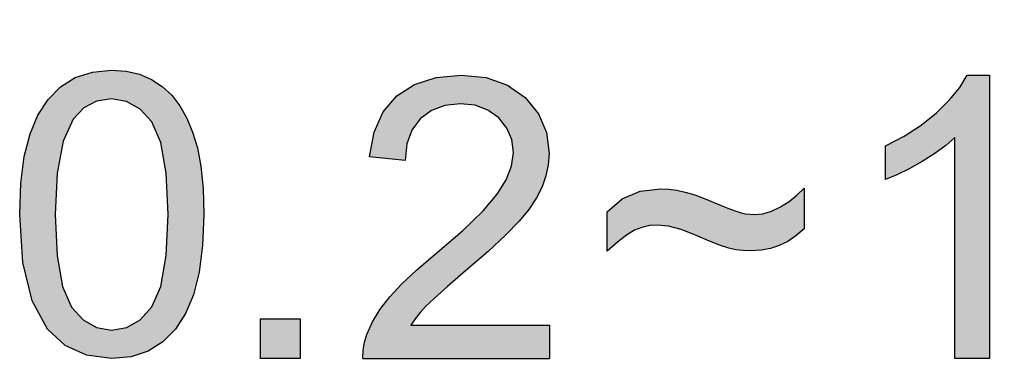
# Model space of a CAD drawing. Header units: inches. Extents: x 3728 to 5725, y -2497 to -825.
# Tile 4 of 10: x 5584.07 to 5587.91, y -2393.8 to -2392.46. Entities that reach past the tile are written whole.
import ezdxf

# ---------------------------------------------------------------- set-up
doc = ezdxf.new("R2010")
doc.units = ezdxf.units.IN
doc.header["$MEASUREMENT"] = 0
doc.layers.get('0').update_dxf_attribs({"lineweight": 30})
doc.layers.add('___1', color=7, linetype='Continuous')
doc.layers.add('DIM', color=3, linetype='Continuous')

msp = doc.modelspace()

# ---------------------------------------------------------------- hatches: boundary and pattern name
at = {"layer": 'DIM'}
h = msp.add_hatch(color=1, dxfattribs=at)
h.paths.add_polyline_path([(5585.4086, -2393.7771), (5586.1355, -2393.7771), (5586.1355, -2393.6472), (5585.596, -2393.6472), (5585.6124, -2393.6227), (5585.6314, -2393.5984), (5585.6531, -2393.5742), (5585.6858, -2393.5426), (5585.7378, -2393.4965), (5585.809, -2393.4357), (5585.8969, -2393.3595), (5585.9662, -2393.295), (5586.0172, -2393.2421), (5586.055, -2393.1959), (5586.0849, -2393.1511), (5586.1068, -2393.1078), (5586.1219, -2393.0651), (5586.131, -2393.0218), (5586.1339, -2392.978), (5586.1237, -2392.8961), (5586.0929, -2392.8236), (5586.0415, -2392.7603), (5585.9727, -2392.7116), (5585.8893, -2392.6823), (5585.7911, -2392.6725), (5585.6937, -2392.6815), (5585.6103, -2392.7087), (5585.5412, -2392.7539), (5585.488, -2392.8164), (5585.4522, -2392.8954), (5585.4339, -2392.9908), (5585.5727, -2393.0049), (5585.5796, -2392.941), (5585.5994, -2392.887), (5585.6321, -2392.843), (5585.6754, -2392.8104), (5585.7274, -2392.7909), (5585.788, -2392.7844), (5585.8457, -2392.7905), (5585.8956, -2392.8089), (5585.9378, -2392.8394), (5585.9697, -2392.8791), (5585.9888, -2392.9242), (5585.9952, -2392.9749), (5585.9882, -2393.027), (5585.9672, -2393.0812), (5585.9322, -2393.1373), (5585.8772, -2393.2014), (5585.7964, -2393.2791), (5585.6897, -2393.3704), (5585.6189, -2393.4309), (5585.56, -2393.4864), (5585.5131, -2393.5368), (5585.476, -2393.5852), (5585.4464, -2393.634), (5585.4242, -2393.6833), (5585.4148, -2393.7137), (5585.4096, -2393.745)])
h.paths.add_polyline_path([(5584.7486, -2393.5284), (5584.7176, -2393.6017), (5584.6779, -2393.663), (5584.6295, -2393.7123), (5584.5721, -2393.7483), (5584.5055, -2393.7699), (5584.4295, -2393.7771), (5584.3311, -2393.7644), (5584.2479, -2393.7265), (5584.1799, -2393.6631), (5584.1195, -2393.5524), (5584.0832, -2393.4033), (5584.0711, -2393.2159), (5584.0755, -2393.0943), (5584.0889, -2392.9896), (5584.1113, -2392.9019), (5584.1423, -2392.8286), (5584.1821, -2392.7674), (5584.2306, -2392.7183), (5584.2879, -2392.6824), (5584.3542, -2392.6609), (5584.4295, -2392.6538), (5584.4862, -2392.6578), (5584.538, -2392.6697), (5584.585, -2392.6896), (5584.6269, -2392.7168), (5584.6636, -2392.751), (5584.6953, -2392.7923), (5584.7222, -2392.8404), (5584.7449, -2392.8949), (5584.7634, -2392.956), (5584.7773, -2393.0277), (5584.7855, -2393.1143), (5584.7883, -2393.2159), (5584.7838, -2393.3367), (5584.7706, -2393.4408)])
h.paths.add_polyline_path([(5584.586, -2393.576), (5584.6212, -2393.496), (5584.6424, -2393.376), (5584.6495, -2393.2159), (5584.6424, -2393.0551), (5584.6212, -2392.9348), (5584.586, -2392.8551), (5584.5403, -2392.8054), (5584.4878, -2392.7756), (5584.4283, -2392.7657), (5584.3703, -2392.7745), (5584.3207, -2392.8008), (5584.2795, -2392.8446), (5584.2408, -2392.9304), (5584.2176, -2393.0543), (5584.2099, -2393.2159), (5584.2169, -2393.3764), (5584.2381, -2393.4965), (5584.2734, -2393.5765), (5584.3189, -2393.6263), (5584.3709, -2393.6562), (5584.4295, -2393.6662), (5584.4884, -2393.6561), (5584.5405, -2393.626)], flags=16)
h.paths.add_polyline_path([(5585.0096, -2393.7771), (5585.0096, -2393.6231), (5585.1635, -2393.6231), (5585.1635, -2393.7771)])
h.paths.add_polyline_path([(5592.0125, -2392.4749), (5592.0542, -2392.4613), (5592.1029, -2392.4568), (5592.152, -2392.4617), (5592.1937, -2392.4763), (5592.2282, -2392.5006), (5592.2538, -2392.5322), (5592.2691, -2392.5685), (5592.2742, -2392.6095), (5592.2728, -2392.6313), (5592.2684, -2392.6529), (5592.2609, -2392.6742), (5592.2498, -2392.6959), (5592.2349, -2392.7184), (5592.2161, -2392.7416), (5592.1906, -2392.7679), (5592.1558, -2392.8001), (5592.1118, -2392.8382), (5592.0762, -2392.8686), (5592.0501, -2392.8917), (5592.0337, -2392.9076), (5592.0229, -2392.9197), (5592.0134, -2392.9319), (5592.0053, -2392.9442), (5592.275, -2392.9442), (5592.275, -2393.009), (5591.9116, -2393.009), (5591.9121, -2392.993), (5591.9147, -2392.9773), (5591.9195, -2392.9621), (5591.9306, -2392.9374), (5591.9454, -2392.913), (5591.9638, -2392.8889), (5591.9873, -2392.8636), (5592.0167, -2392.8359), (5592.0522, -2392.8056), (5592.1056, -2392.76), (5592.1459, -2392.7212), (5592.1733, -2392.6891), (5592.1908, -2392.661), (5592.2013, -2392.634), (5592.2048, -2392.6079), (5592.2017, -2392.5826), (5592.1921, -2392.56), (5592.1762, -2392.5403), (5592.1552, -2392.5249), (5592.1302, -2392.5157), (5592.1014, -2392.5126), (5592.071, -2392.5159), (5592.045, -2392.5256), (5592.0232, -2392.5418), (5592.007, -2392.5639), (5591.9972, -2392.5909), (5591.9938, -2392.623), (5591.9244, -2392.6159), (5591.9334, -2392.5682), (5591.9513, -2392.5288), (5591.9779, -2392.4975)])
h.paths.add_polyline_path([(5587.7348, -2392.7205), (5587.7639, -2392.6725), (5587.8507, -2392.6725), (5587.8507, -2393.7771), (5587.7158, -2393.7771), (5587.7158, -2392.9165), (5587.6799, -2392.9475), (5587.6373, -2392.9785), (5587.588, -2393.0095), (5587.5369, -2393.0379), (5587.4894, -2393.0611), (5587.4456, -2393.0792), (5587.4456, -2392.9488), (5587.518, -2392.9107), (5587.5841, -2392.8677), (5587.6438, -2392.8197), (5587.6948, -2392.7696)])
h.paths.add_polyline_path([(5586.4009, -2393.3231), (5586.3612, -2393.3591), (5586.3612, -2393.2054), (5586.4196, -2393.1553), (5586.4891, -2393.1253), (5586.5696, -2393.1153), (5586.6002, -2393.1167), (5586.6317, -2393.1211), (5586.6641, -2393.1283), (5586.7018, -2393.1399), (5586.7488, -2393.1574), (5586.8051, -2393.1806), (5586.8368, -2393.1935), (5586.8627, -2393.203), (5586.8827, -2393.209), (5586.9001, -2393.2129), (5586.9176, -2393.2152), (5586.935, -2393.2159), (5586.9678, -2393.2127), (5587.0014, -2393.2029), (5587.0358, -2393.1865), (5587.0693, -2393.1653), (5587.1002, -2393.1408), (5587.1285, -2393.113), (5587.1285, -2393.272), (5587.0964, -2393.2992), (5587.064, -2393.321), (5587.0315, -2393.3373), (5586.9973, -2393.3486), (5586.9604, -2393.3553), (5586.9206, -2393.3576), (5586.8911, -2393.3564), (5586.8625, -2393.353), (5586.8349, -2393.347), (5586.8023, -2393.3369), (5586.7591, -2393.3202), (5586.705, -2393.2969), (5586.6492, -2393.2747), (5586.5998, -2393.2615), (5586.557, -2393.2571), (5586.5256, -2393.2594), (5586.4955, -2393.2663), (5586.4667, -2393.2776), (5586.436, -2393.2959)])
h.paths.add_polyline_path([(5588.4596, -2393.2968), (5588.4383, -2393.3541), (5588.4312, -2393.4206), (5588.4346, -2393.4665), (5588.4445, -2393.511), (5588.4609, -2393.5542), (5588.4833, -2393.5934), (5588.5109, -2393.6257), (5588.5437, -2393.6513), (5588.5798, -2393.6699), (5588.6171, -2393.6811), (5588.6555, -2393.6849), (5588.7099, -2393.6772), (5588.7589, -2393.6541), (5588.8025, -2393.6157), (5588.8366, -2393.5642), (5588.8571, -2393.5017), (5588.8639, -2393.4283), (5588.8572, -2393.3576), (5588.837, -2393.2976), (5588.8033, -2393.2485), (5588.7593, -2393.212), (5588.7084, -2393.1902), (5588.6504, -2393.1829), (5588.5924, -2393.1902), (5588.5406, -2393.212), (5588.495, -2393.2485)], flags=16)
h.paths.add_polyline_path([(5588.476, -2392.9007), (5588.4484, -2392.9555), (5588.4279, -2393.0233), (5588.4152, -2393.1081), (5588.4102, -2393.2098), (5588.4452, -2393.1645), (5588.4849, -2393.1277), (5588.5296, -2393.0994), (5588.5773, -2393.0795), (5588.6265, -2393.0675), (5588.6773, -2393.0635), (5588.7629, -2393.0746), (5588.8395, -2393.1077), (5588.9072, -2393.1629), (5588.96, -2393.2356), (5588.9916, -2393.3213), (5589.0022, -2393.4198), (5588.9972, -2393.4873), (5588.9822, -2393.5514), (5588.9574, -2393.6124), (5588.924, -2393.667), (5588.8831, -2393.7125), (5588.8348, -2393.7486), (5588.7805, -2393.7749), (5588.7215, -2393.7905), (5588.6578, -2393.7958), (5588.5522, -2393.782), (5588.4604, -2393.7406), (5588.3826, -2393.6715), (5588.3233, -2393.5709), (5588.2879, -2393.4345), (5588.2761, -2393.2623), (5588.2892, -2393.0691), (5588.3284, -2392.9146), (5588.3939, -2392.7987), (5588.4702, -2392.7286), (5588.5624, -2392.6865), (5588.6706, -2392.6725), (5588.7518, -2392.6806), (5588.8227, -2392.7049), (5588.8832, -2392.7454), (5588.9311, -2392.8001), (5588.9641, -2392.8671), (5588.9825, -2392.9465), (5588.8484, -2392.957), (5588.8347, -2392.9088), (5588.8177, -2392.8702), (5588.7974, -2392.8415), (5588.758, -2392.8093), (5588.7129, -2392.79), (5588.6622, -2392.7836), (5588.621, -2392.7876), (5588.5833, -2392.7997), (5588.549, -2392.8197), (5588.5095, -2392.8555)])
h.paths.add_polyline_path([(5589.38, -2393.092), (5589.4078, -2393.0555), (5589.4411, -2393.0242), (5589.4799, -2392.998), (5589.5233, -2392.9781), (5589.5706, -2392.9661), (5589.6217, -2392.9621), (5589.6771, -2392.9662), (5589.7254, -2392.9785), (5589.7666, -2392.999), (5589.8008, -2393.0268), (5589.8274, -2393.061), (5589.8465, -2393.1017), (5589.916, -2393.0242), (5589.998, -2392.9776), (5590.0926, -2392.9621), (5590.1655, -2392.9694), (5590.2263, -2392.9914), (5590.2749, -2393.0279), (5590.3103, -2393.0796), (5590.3315, -2393.1469), (5590.3386, -2393.23), (5590.3386, -2393.7771), (5590.2044, -2393.7771), (5590.2044, -2393.2751), (5590.203, -2393.2261), (5590.1986, -2393.1872), (5590.1914, -2393.1583), (5590.1801, -2393.1362), (5590.1643, -2393.1171), (5590.1438, -2393.1009), (5590.1194, -2393.0889), (5590.0923, -2393.0816), (5590.0626, -2393.0792), (5590.0097, -2393.0854), (5589.9633, -2393.1041), (5589.9231, -2393.1352), (5589.8923, -2393.1799), (5589.8737, -2393.2395), (5589.8675, -2393.314), (5589.8675, -2393.7771), (5589.7326, -2393.7771), (5589.7326, -2393.2594), (5589.7289, -2393.2043), (5589.7179, -2393.1592), (5589.6995, -2393.1242), (5589.6729, -2393.0992), (5589.6369, -2393.0842), (5589.5915, -2393.0792), (5589.5545, -2393.0825), (5589.5195, -2393.0925), (5589.4863, -2393.1094), (5589.4569, -2393.1324), (5589.4335, -2393.1616), (5589.4161, -2393.197), (5589.404, -2393.2413), (5589.3967, -2393.2969), (5589.3943, -2393.3637), (5589.3943, -2393.7771), (5589.2594, -2393.7771), (5589.2594, -2392.9803), (5589.38, -2392.9803)])
h.paths.add_polyline_path([(5590.7986, -2393.1616), (5590.7812, -2393.197), (5590.769, -2393.2413), (5590.7618, -2393.2969), (5590.7594, -2393.3637), (5590.7594, -2393.7771), (5590.6245, -2393.7771), (5590.6245, -2392.9803), (5590.7451, -2392.9803), (5590.7451, -2393.092), (5590.7729, -2393.0555), (5590.8062, -2393.0242), (5590.8449, -2392.998), (5590.8884, -2392.9781), (5590.9357, -2392.9661), (5590.9868, -2392.9621), (5591.0422, -2392.9662), (5591.0905, -2392.9785), (5591.1317, -2392.999), (5591.1658, -2393.0268), (5591.1925, -2393.061), (5591.2116, -2393.1017), (5591.2811, -2393.0242), (5591.3631, -2392.9776), (5591.4576, -2392.9621), (5591.5306, -2392.9694), (5591.5914, -2392.9914), (5591.6399, -2393.0279), (5591.6754, -2393.0796), (5591.6966, -2393.1469), (5591.7037, -2393.23), (5591.7037, -2393.7771), (5591.5695, -2393.7771), (5591.5695, -2393.2751), (5591.5681, -2393.2261), (5591.5637, -2393.1872), (5591.5565, -2393.1583), (5591.5452, -2393.1362), (5591.5293, -2393.1171), (5591.5088, -2393.1009), (5591.4844, -2393.0889), (5591.4574, -2393.0816), (5591.4277, -2393.0792), (5591.3748, -2393.0854), (5591.3284, -2393.1041), (5591.2881, -2393.1352), (5591.2573, -2393.1799), (5591.2388, -2393.2395), (5591.2326, -2393.314), (5591.2326, -2393.7771), (5591.0976, -2393.7771), (5591.0976, -2393.2594), (5591.094, -2393.2043), (5591.083, -2393.1592), (5591.0646, -2393.1242), (5591.038, -2393.0992), (5591.002, -2393.0842), (5590.9566, -2393.0792), (5590.9196, -2393.0825), (5590.8845, -2393.0925), (5590.8513, -2393.1094), (5590.822, -2393.1324)])
msp.add_hatch(color=1, dxfattribs=at).paths.add_polyline_path([(5585.1635, -2393.6231), (5585.0096, -2393.6231), (5585.0096, -2393.7771), (5585.1635, -2393.7771)])

# ---------------------------------------------------------------- linework, layer by layer
at = {"color": 1, "linetype": 'Continuous'}
for p, q in [((5585.0096, -2393.6231), (5585.1635, -2393.6231)), ((5585.0096, -2393.7771), (5585.0096, -2393.6231)), ((5585.1635, -2393.6231), (5585.1635, -2393.7771)), ((5585.1635, -2393.7771), (5585.0096, -2393.7771))]:
    msp.add_line(p, q, dxfattribs=at)
at = {"layer": '___1', "color": 1, "linetype": 'Continuous'}
for p, q in [((5584.2879, -2392.6824), (5584.3542, -2392.6609)), ((5584.3542, -2392.6609), (5584.4295, -2392.6538)), ((5584.4295, -2392.6538), (5584.4862, -2392.6578)), ((5584.4862, -2392.6578), (5584.538, -2392.6697)), ((5584.538, -2392.6697), (5584.585, -2392.6896)), ((5585.6937, -2392.6815), (5585.7911, -2392.6725)), ((5585.7911, -2392.6725), (5585.8893, -2392.6823)), ((5587.7348, -2392.7205), (5587.7639, -2392.6725)), ((5587.7639, -2392.6725), (5587.8507, -2392.6725)), ((5587.8507, -2392.6725), (5587.8507, -2393.7771)), ((5584.1821, -2392.7674), (5584.2306, -2392.7183)), ((5584.2306, -2392.7183), (5584.2879, -2392.6824)), ((5584.585, -2392.6896), (5584.6269, -2392.7168)), ((5584.6269, -2392.7168), (5584.6636, -2392.751)), ((5585.5412, -2392.7539), (5585.6103, -2392.7087)), ((5585.6103, -2392.7087), (5585.6937, -2392.6815)), ((5585.8893, -2392.6823), (5585.9727, -2392.7116)), ((5585.9727, -2392.7116), (5586.0415, -2392.7603)), ((5584.6636, -2392.751), (5584.6953, -2392.7923)), ((5585.488, -2392.8164), (5585.5412, -2392.7539)), ((5587.6948, -2392.7696), (5587.7348, -2392.7205)), ((5584.1423, -2392.8286), (5584.1821, -2392.7674)), ((5584.3703, -2392.7745), (5584.3207, -2392.8008)), ((5584.4283, -2392.7657), (5584.3703, -2392.7745)), ((5584.4878, -2392.7756), (5584.4283, -2392.7657)), ((5584.5403, -2392.8054), (5584.4878, -2392.7756)), ((5584.6953, -2392.7923), (5584.7222, -2392.8404)), ((5585.7274, -2392.7909), (5585.6754, -2392.8104)), ((5585.788, -2392.7844), (5585.7274, -2392.7909)), ((5585.8457, -2392.7905), (5585.788, -2392.7844)), ((5585.8956, -2392.8089), (5585.8457, -2392.7905)), ((5586.0415, -2392.7603), (5586.0929, -2392.8236)), ((5587.6438, -2392.8197), (5587.6948, -2392.7696)), ((5584.1113, -2392.9019), (5584.1423, -2392.8286)), ((5584.3207, -2392.8008), (5584.2795, -2392.8446)), ((5584.586, -2392.8551), (5584.5403, -2392.8054)), ((5585.4522, -2392.8954), (5585.488, -2392.8164)), ((5585.6754, -2392.8104), (5585.6321, -2392.843)), ((5585.9378, -2392.8394), (5585.8956, -2392.8089)), ((5586.0929, -2392.8236), (5586.1237, -2392.8961)), ((5587.5841, -2392.8677), (5587.6438, -2392.8197)), ((5584.2795, -2392.8446), (5584.2408, -2392.9304)), ((5584.6212, -2392.9348), (5584.586, -2392.8551)), ((5584.7222, -2392.8404), (5584.7449, -2392.8949)), ((5585.6321, -2392.843), (5585.5994, -2392.887)), ((5585.9697, -2392.8791), (5585.9378, -2392.8394)), ((5587.518, -2392.9107), (5587.5841, -2392.8677)), ((5584.0889, -2392.9896), (5584.1113, -2392.9019)), ((5584.7449, -2392.8949), (5584.7634, -2392.956)), ((5585.4339, -2392.9908), (5585.4522, -2392.8954)), ((5585.5994, -2392.887), (5585.5796, -2392.941)), ((5585.9888, -2392.9242), (5585.9697, -2392.8791)), ((5586.1237, -2392.8961), (5586.1339, -2392.978)), ((5587.4456, -2392.9488), (5587.518, -2392.9107)), ((5584.2408, -2392.9304), (5584.2176, -2393.0543)), ((5584.6424, -2393.0551), (5584.6212, -2392.9348)), ((5585.5796, -2392.941), (5585.5727, -2393.0049)), ((5585.9952, -2392.9749), (5585.9888, -2392.9242)), ((5587.4456, -2393.0792), (5587.4456, -2392.9488)), ((5587.6799, -2392.9475), (5587.6373, -2392.9785)), ((5587.7158, -2392.9165), (5587.6799, -2392.9475)), ((5587.7158, -2393.7771), (5587.7158, -2392.9165)), ((5584.7634, -2392.956), (5584.7773, -2393.0277)), ((5585.9882, -2393.027), (5585.9952, -2392.9749)), ((5586.1339, -2392.978), (5586.131, -2393.0218)), ((5587.6373, -2392.9785), (5587.588, -2393.0095)), ((5584.0755, -2393.0943), (5584.0889, -2392.9896)), ((5585.5727, -2393.0049), (5585.4339, -2392.9908)), ((5586.131, -2393.0218), (5586.1219, -2393.0651)), ((5587.588, -2393.0095), (5587.5369, -2393.0379)), ((5584.2176, -2393.0543), (5584.2099, -2393.2159)), ((5584.6495, -2393.2159), (5584.6424, -2393.0551)), ((5584.7773, -2393.0277), (5584.7855, -2393.1143)), ((5585.9672, -2393.0812), (5585.9882, -2393.027)), ((5587.4894, -2393.0611), (5587.4456, -2393.0792)), ((5587.5369, -2393.0379), (5587.4894, -2393.0611)), ((5584.0711, -2393.2159), (5584.0755, -2393.0943)), ((5585.9322, -2393.1373), (5585.9672, -2393.0812)), ((5586.1219, -2393.0651), (5586.1068, -2393.1078)), ((5584.7855, -2393.1143), (5584.7883, -2393.2159)), ((5585.8772, -2393.2014), (5585.9322, -2393.1373)), ((5586.1068, -2393.1078), (5586.0849, -2393.1511)), ((5586.4196, -2393.1553), (5586.4891, -2393.1253)), ((5586.4891, -2393.1253), (5586.5696, -2393.1153)), ((5586.5696, -2393.1153), (5586.6002, -2393.1167)), ((5586.6002, -2393.1167), (5586.6317, -2393.1211)), ((5586.6317, -2393.1211), (5586.6641, -2393.1283)), ((5586.6641, -2393.1283), (5586.7018, -2393.1399)), ((5586.7018, -2393.1399), (5586.7488, -2393.1574)), ((5587.0693, -2393.1653), (5587.1002, -2393.1408)), ((5587.1002, -2393.1408), (5587.1285, -2393.113)), ((5587.1285, -2393.113), (5587.1285, -2393.272)), ((5586.0849, -2393.1511), (5586.055, -2393.1959)), ((5586.3612, -2393.2054), (5586.4196, -2393.1553)), ((5586.7488, -2393.1574), (5586.8051, -2393.1806)), ((5587.0358, -2393.1865), (5587.0693, -2393.1653)), ((5584.0832, -2393.4033), (5584.0711, -2393.2159)), ((5584.2099, -2393.2159), (5584.2169, -2393.3764)), ((5584.6424, -2393.376), (5584.6495, -2393.2159)), ((5584.7883, -2393.2159), (5584.7838, -2393.3367)), ((5585.7964, -2393.2791), (5585.8772, -2393.2014)), ((5586.055, -2393.1959), (5586.0172, -2393.2421)), ((5586.3612, -2393.3591), (5586.3612, -2393.2054)), ((5586.8051, -2393.1806), (5586.8368, -2393.1935)), ((5586.8368, -2393.1935), (5586.8627, -2393.203)), ((5586.8627, -2393.203), (5586.8827, -2393.209)), ((5586.8827, -2393.209), (5586.9001, -2393.2129)), ((5586.9001, -2393.2129), (5586.9176, -2393.2152)), ((5586.9176, -2393.2152), (5586.935, -2393.2159)), ((5586.935, -2393.2159), (5586.9678, -2393.2127)), ((5586.9678, -2393.2127), (5587.0014, -2393.2029)), ((5587.0014, -2393.2029), (5587.0358, -2393.1865)), ((5586.0172, -2393.2421), (5585.9662, -2393.295)), ((5585.6897, -2393.3704), (5585.7964, -2393.2791)), ((5585.9662, -2393.295), (5585.8969, -2393.3595)), ((5586.4667, -2393.2776), (5586.436, -2393.2959)), ((5586.4955, -2393.2663), (5586.4667, -2393.2776)), ((5586.5256, -2393.2594), (5586.4955, -2393.2663)), ((5586.557, -2393.2571), (5586.5256, -2393.2594)), ((5586.5998, -2393.2615), (5586.557, -2393.2571)), ((5586.6492, -2393.2747), (5586.5998, -2393.2615)), ((5586.705, -2393.2969), (5586.6492, -2393.2747)), ((5587.1285, -2393.272), (5587.0964, -2393.2992)), ((5586.4009, -2393.3231), (5586.3612, -2393.3591)), ((5586.436, -2393.2959), (5586.4009, -2393.3231)), ((5586.7591, -2393.3202), (5586.705, -2393.2969)), ((5586.8023, -2393.3369), (5586.7591, -2393.3202)), ((5587.064, -2393.321), (5587.0315, -2393.3373)), ((5587.0964, -2393.2992), (5587.064, -2393.321)), ((5584.7838, -2393.3367), (5584.7706, -2393.4408)), ((5585.6189, -2393.4309), (5585.6897, -2393.3704)), ((5585.8969, -2393.3595), (5585.809, -2393.4357)), ((5586.8349, -2393.347), (5586.8023, -2393.3369)), ((5586.8625, -2393.353), (5586.8349, -2393.347)), ((5586.8911, -2393.3564), (5586.8625, -2393.353)), ((5586.9206, -2393.3576), (5586.8911, -2393.3564)), ((5586.9604, -2393.3553), (5586.9206, -2393.3576)), ((5586.9973, -2393.3486), (5586.9604, -2393.3553)), ((5587.0315, -2393.3373), (5586.9973, -2393.3486)), ((5584.1195, -2393.5524), (5584.0832, -2393.4033)), ((5584.2169, -2393.3764), (5584.2381, -2393.4965)), ((5584.6212, -2393.496), (5584.6424, -2393.376)), ((5584.7706, -2393.4408), (5584.7486, -2393.5284)), ((5585.56, -2393.4864), (5585.6189, -2393.4309)), ((5585.809, -2393.4357), (5585.7378, -2393.4965)), ((5585.5131, -2393.5368), (5585.56, -2393.4864)), ((5584.2381, -2393.4965), (5584.2734, -2393.5765)), ((5584.586, -2393.576), (5584.6212, -2393.496)), ((5585.7378, -2393.4965), (5585.6858, -2393.5426)), ((5584.1799, -2393.6631), (5584.1195, -2393.5524)), ((5584.7486, -2393.5284), (5584.7176, -2393.6017)), ((5585.476, -2393.5852), (5585.5131, -2393.5368)), ((5585.6858, -2393.5426), (5585.6531, -2393.5742)), ((5584.2734, -2393.5765), (5584.3189, -2393.6263)), ((5584.5405, -2393.626), (5584.586, -2393.576)), ((5584.7176, -2393.6017), (5584.6779, -2393.663)), ((5585.4464, -2393.634), (5585.476, -2393.5852)), ((5585.6314, -2393.5984), (5585.6124, -2393.6227)), ((5585.6531, -2393.5742), (5585.6314, -2393.5984)), ((5584.3189, -2393.6263), (5584.3709, -2393.6562)), ((5584.4884, -2393.6561), (5584.5405, -2393.626)), ((5585.4242, -2393.6833), (5585.4464, -2393.634)), ((5585.6124, -2393.6227), (5585.596, -2393.6472)), ((5584.2479, -2393.7265), (5584.1799, -2393.6631)), ((5584.3709, -2393.6562), (5584.4295, -2393.6662)), ((5584.4295, -2393.6662), (5584.4884, -2393.6561)), ((5584.6779, -2393.663), (5584.6295, -2393.7123)), ((5585.596, -2393.6472), (5586.1355, -2393.6472)), ((5586.1355, -2393.6472), (5586.1355, -2393.7771)), ((5584.6295, -2393.7123), (5584.5721, -2393.7483)), ((5585.4096, -2393.745), (5585.4148, -2393.7137)), ((5585.4148, -2393.7137), (5585.4242, -2393.6833)), ((5584.3311, -2393.7644), (5584.2479, -2393.7265)), ((5584.5721, -2393.7483), (5584.5055, -2393.7699)), ((5585.4086, -2393.7771), (5585.4096, -2393.745)), ((5584.4295, -2393.7771), (5584.3311, -2393.7644)), ((5584.5055, -2393.7699), (5584.4295, -2393.7771)), ((5585.4086, -2393.7771), (5586.1355, -2393.7771)), ((5587.8507, -2393.7771), (5587.7158, -2393.7771))]:
    msp.add_line(p, q, dxfattribs=at)

doc.saveas('drawing.dxf')
